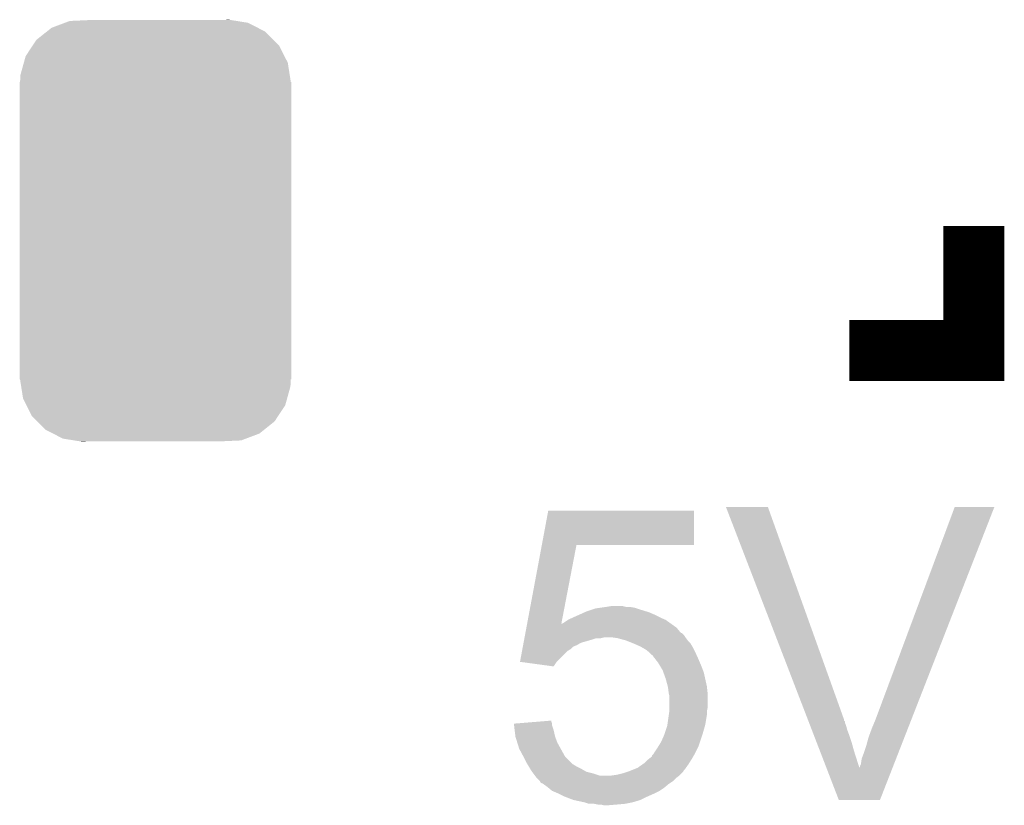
# Model space of a CAD drawing. Extents: x -52 to 48, y -3 to 57.
# Tile 53 of 96: x 8.26 to 11.54, y 7.34 to 9.95. Entities that reach past the tile are written whole.
import ezdxf

# ---------------------------------------------------------------- set-up
doc = ezdxf.new("R2010")
doc.units = 0
doc.layers.get('0').update_dxf_attribs({"linetype": 'CONTINUOUS'})
doc.layers.add('CLICK_SHIELD_FOR_RED_PITAYA_010', color=11, linetype='CONTINUOUS')
doc.layers.add('CLICK_SHIELD_FOR_RED_PITAYA_012', color=8, linetype='CONTINUOUS')

# ---------------------------------------------------------------- blocks, each defined once
blk = doc.blocks.new('CUSTOM_205')
for points in [[(-0.346054, 0.675314), (-0.301568, 0.692038), (0.3409, 0.675314), (0.308224, 0.692038)], [(-0.301568, 0.692038), (-0.285532, 0.698066), (0.308224, 0.692038), (0.27075, 0.698066)], [(-0.285532, 0.698066), (-0.220944, 0.70104), (0.27075, 0.698066), (0.25226, 0.70104)], [(0.220944, 0.70104), (0.244388, 0.702306), (0.25226, 0.70104), (0.244388, 0.702306)], [(-0.396604, 0.634998), (-0.362024, 0.662578), (0.39329, 0.634998), (0.365782, 0.662578)], [(-0.362024, 0.662578), (-0.346054, 0.675314), (0.365782, 0.662578), (0.3409, 0.675314)], [(-0.408632, 0.616798), (-0.396604, 0.634998), (0.411442, 0.616798), (0.39329, 0.634998)], [(-0.432252, 0.581054), (-0.408632, 0.616798), (0.42962, 0.581054), (0.411442, 0.616798)], [(-0.449518, 0.518744), (-0.438318, 0.559164), (0.447144, 0.518744), (0.44075, 0.559164)], [(-0.438318, 0.559164), (-0.432252, 0.581054), (0.44075, 0.559164), (0.42962, 0.581054)], [(-0.45212, -0.4953), (-0.45212, 0.4953), (0.45212, -0.4953), (0.45212, 0.4953)], [(-0.45085, 0.4953), (-0.449518, 0.518744), (0.45085, 0.4953), (0.447144, 0.518744)], [(-0.447142, -0.51874), (-0.45085, -0.4953), (0.449518, -0.51874), (0.45085, -0.4953)], [(-0.440752, -0.559164), (-0.447142, -0.51874), (0.438316, -0.559164), (0.449518, -0.51874)], [(-0.429622, -0.58105), (-0.440752, -0.559164), (0.432254, -0.58105), (0.438316, -0.559164)], [(-0.411444, -0.616798), (-0.429622, -0.58105), (0.40863, -0.616798), (0.432254, -0.58105)], [(-0.393292, -0.634996), (-0.411444, -0.616798), (0.396606, -0.634996), (0.40863, -0.616798)], [(-0.365784, -0.662578), (-0.393292, -0.634996), (0.362022, -0.662578), (0.396606, -0.634996)], [(-0.340906, -0.675312), (-0.365784, -0.662578), (0.346056, -0.675312), (0.362022, -0.662578)], [(-0.308228, -0.69204), (-0.340906, -0.675312), (0.301562, -0.69204), (0.346056, -0.675312)], [(-0.270764, -0.698066), (-0.308228, -0.69204), (0.285534, -0.698066), (0.301562, -0.69204)], [(-0.252274, -0.70104), (-0.270764, -0.698066), (0.220944, -0.70104), (0.285534, -0.698066)], [(-0.244392, -0.702308), (-0.252274, -0.70104), (-0.244392, -0.702308), (-0.220944, -0.70104)]]:
    blk.add_solid(points)

msp = doc.modelspace()

# ---------------------------------------------------------------- linework, layer by layer
at = {"layer": 'CLICK_SHIELD_FOR_RED_PITAYA_010', "const_width": 0.2032}
msp.add_lwpolyline([(11.02106, 8.84936), (11.43508, 8.84936), (11.43508, 9.26338)], dxfattribs=at)
at = {"layer": 'CLICK_SHIELD_FOR_RED_PITAYA_010'}
for points in [[(9.996422, 8.20166), (10.017782, 8.315928), (10.502868, 8.20166), (10.5029, 8.315928)], [(10.017782, 8.315928), (10.017788, 8.31596), (10.5029, 8.315928), (10.017788, 8.31596)], [(10.609616, 8.328634), (10.60961, 8.328648), (10.749284, 8.328634), (10.60961, 8.328648)], [(10.882722, 7.619996), (10.609616, 8.328634), (11.00328, 7.619996), (10.749284, 8.328634)], [(11.10742, 7.62), (11.37159, 8.32862), (11.22682, 7.62), (11.503648, 8.32862)], [(11.37159, 8.32862), (11.371606, 8.32866), (11.503648, 8.32862), (11.371606, 8.32866)], [(9.947518, 7.940042), (9.996416, 8.201632), (10.061428, 7.940042), (10.111736, 8.201632)], [(9.996416, 8.201632), (9.996422, 8.20166), (10.111736, 8.201632), (10.502868, 8.20166)], [(10.11682, 7.96798), (10.122408, 7.97052), (10.3759, 7.96798), (10.37082, 7.97052)], [(10.122408, 7.97052), (10.139172, 7.97814), (10.37082, 7.97052), (10.353042, 7.97814)], [(10.139172, 7.97814), (10.144762, 7.98068), (10.353042, 7.97814), (10.344788, 7.98068)], [(10.144762, 7.98068), (10.167622, 7.9883), (10.344788, 7.98068), (10.32002, 7.9883)], [(10.167622, 7.9883), (10.175242, 7.99084), (10.32002, 7.9883), (10.312398, 7.99084)], [(10.175242, 7.99084), (10.193006, 7.993378), (10.312398, 7.99084), (10.304782, 7.993378)], [(10.193006, 7.993378), (10.2108, 7.99592), (10.304782, 7.993378), (10.289542, 7.99592)], [(10.2108, 7.99592), (10.226042, 7.99846), (10.276842, 7.99592), (10.266682, 7.99846)], [(9.945142, 7.92734), (9.9471, 7.937814), (10.444482, 7.92734), (10.429818, 7.937814)], [(9.9471, 7.937814), (9.94751, 7.940008), (10.06098, 7.937814), (10.06094, 7.940008)], [(9.94751, 7.940008), (9.947518, 7.940042), (10.062418, 7.940008), (10.063484, 7.940042)], [(10.061416, 7.939976), (10.06094, 7.940008), (10.061416, 7.939976), (10.062418, 7.940008)], [(10.06098, 7.937814), (10.061416, 7.939976), (10.429818, 7.937814), (10.426792, 7.939976)], [(10.061416, 7.939976), (10.061428, 7.940042), (10.426792, 7.939976), (10.426698, 7.940042)], [(10.063484, 7.940042), (10.068562, 7.942582), (10.426698, 7.940042), (10.423142, 7.942582)], [(10.068562, 7.942582), (10.083798, 7.952738), (10.423142, 7.942582), (10.408922, 7.952738)], [(10.083798, 7.952738), (10.083802, 7.95274), (10.408922, 7.952738), (10.408918, 7.95274)], [(10.083802, 7.95274), (10.09396, 7.95782), (10.408918, 7.95274), (10.397066, 7.95782)], [(10.09396, 7.95782), (10.099674, 7.96036), (10.397066, 7.95782), (10.39114, 7.96036)], [(10.099674, 7.96036), (10.11682, 7.96798), (10.39114, 7.96036), (10.3759, 7.96798)], [(9.940394, 7.90194), (9.941818, 7.909554), (10.46988, 7.90194), (10.462266, 7.909554)], [(9.941818, 7.909554), (9.94182, 7.90956), (10.462266, 7.909554), (10.459718, 7.90956)], [(9.94182, 7.90956), (9.945142, 7.92734), (10.459718, 7.90956), (10.444482, 7.92734)], [(9.933748, 7.86638), (9.935646, 7.87654), (10.109194, 7.86638), (10.126978, 7.87654)], [(9.935646, 7.87654), (9.937546, 7.8867), (10.126978, 7.87654), (10.16254, 7.8867)], [(9.937546, 7.8867), (9.938496, 7.891778), (10.16254, 7.8867), (10.177778, 7.891778)], [(9.938496, 7.89178), (9.93897, 7.89432), (10.193018, 7.89178), (10.203178, 7.89432)], [(9.938496, 7.891778), (9.938496, 7.89178), (10.177778, 7.891778), (10.193018, 7.89178)], [(9.93897, 7.89432), (9.940394, 7.90194), (10.47496, 7.89432), (10.46988, 7.90194)], [(10.248898, 7.89178), (10.231118, 7.89432), (10.476866, 7.89178), (10.47496, 7.89432)], [(10.27684, 7.884162), (10.248898, 7.89178), (10.482582, 7.884162), (10.476866, 7.89178)], [(10.276846, 7.88416), (10.27684, 7.884162), (10.482582, 7.88416), (10.482582, 7.884162)], [(10.295898, 7.876538), (10.276846, 7.88416), (10.490202, 7.876538), (10.482582, 7.88416)], [(10.30224, 7.874), (10.295898, 7.876538), (10.491726, 7.874), (10.490202, 7.876538)], [(10.325098, 7.86384), (10.30224, 7.874), (10.49782, 7.86384), (10.491726, 7.874)], [(9.923784, 7.813072), (9.930424, 7.848598), (10.045732, 7.813072), (10.081258, 7.848598)], [(9.930424, 7.848598), (9.931848, 7.856218), (10.081258, 7.848598), (10.093958, 7.856218)], [(9.931848, 7.856218), (9.933272, 7.863838), (10.093958, 7.856218), (10.10159, 7.863838)], [(9.933272, 7.863838), (9.933748, 7.866378), (10.10159, 7.863838), (10.106656, 7.866378)], [(9.933748, 7.866378), (9.933748, 7.86638), (10.106656, 7.866378), (10.109194, 7.86638)], [(10.342878, 7.853682), (10.325098, 7.86384), (10.5029, 7.853682), (10.49782, 7.86384)], [(10.355578, 7.843522), (10.342878, 7.853682), (10.50798, 7.843522), (10.5029, 7.853682)], [(10.363194, 7.835906), (10.355578, 7.843522), (10.511788, 7.835906), (10.50798, 7.843522)], [(9.92402, 7.81304), (9.923784, 7.813072), (10.0457, 7.81304), (10.045732, 7.813072)], [(10.035528, 7.797802), (9.92402, 7.81304), (10.035528, 7.797802), (10.0457, 7.81304)], [(10.365708, 7.8359), (10.363194, 7.835906), (10.51179, 7.8359), (10.511788, 7.835906)], [(10.36574, 7.83336), (10.365708, 7.8359), (10.51306, 7.83336), (10.51179, 7.8359)], [(10.36574, 7.833354), (10.36574, 7.83336), (10.513064, 7.833354), (10.51306, 7.83336)], [(10.38352, 7.8105), (10.36574, 7.833354), (10.522858, 7.8105), (10.513064, 7.833354)], [(10.391142, 7.7978), (10.38352, 7.8105), (10.5283, 7.7978), (10.522858, 7.8105)], [(10.39876, 7.785102), (10.391142, 7.7978), (10.533062, 7.785102), (10.5283, 7.7978)], [(10.401534, 7.777478), (10.39876, 7.785102), (10.53592, 7.777478), (10.533062, 7.785102)], [(10.40892, 7.75716), (10.401534, 7.777478), (10.540436, 7.75716), (10.53592, 7.777478)], [(10.41585, 7.731758), (10.40892, 7.75716), (10.54608, 7.731758), (10.540436, 7.75716)], [(10.41654, 7.729222), (10.41585, 7.731758), (10.546362, 7.729222), (10.54608, 7.731758)], [(10.41908, 7.708902), (10.41654, 7.729222), (10.54862, 7.708902), (10.546362, 7.729222)], [(10.419082, 7.708898), (10.41908, 7.708902), (10.54862, 7.708898), (10.54862, 7.708902)], [(10.42162, 7.698742), (10.419082, 7.708898), (10.54862, 7.698742), (10.54862, 7.708898)], [(10.42162, 7.660638), (10.42162, 7.698742), (10.54862, 7.660638), (10.54862, 7.698742)], [(10.419078, 7.635238), (10.420892, 7.647938), (10.54608, 7.635238), (10.54608, 7.647938)], [(10.420892, 7.647938), (10.42162, 7.653022), (10.54608, 7.647938), (10.547096, 7.653022)], [(10.42162, 7.653022), (10.42162, 7.660638), (10.547096, 7.653022), (10.54862, 7.660638)], [(9.903462, 7.607268), (9.935022, 7.609844), (10.030462, 7.607268), (10.03046, 7.609844)], [(9.935022, 7.609844), (9.96602, 7.612374), (10.03046, 7.609844), (10.027926, 7.612374)], [(9.96602, 7.612374), (10.02792, 7.617426), (10.027926, 7.612374), (10.02792, 7.617426)], [(10.414724, 7.604758), (10.419078, 7.635238), (10.541, 7.604758), (10.54608, 7.635238)], [(10.883702, 7.617454), (10.882722, 7.619996), (11.003286, 7.617454), (11.00328, 7.619996)], [(10.884678, 7.614924), (10.883702, 7.617454), (11.00582, 7.614924), (11.003286, 7.617454)], [(10.886638, 7.609836), (10.884678, 7.614924), (11.005822, 7.609836), (11.00582, 7.614924)], [(10.888596, 7.604758), (10.886638, 7.609836), (11.00836, 7.604758), (11.005822, 7.609836)], [(11.09472, 7.589518), (11.10742, 7.62), (11.214912, 7.589518), (11.22682, 7.62)], [(9.904024, 7.602218), (9.903462, 7.607268), (10.030462, 7.602218), (10.030462, 7.607268)], [(9.905718, 7.586978), (9.904024, 7.602218), (10.03554, 7.586978), (10.030462, 7.602218)], [(9.906, 7.58444), (9.905718, 7.586978), (10.036106, 7.58444), (10.03554, 7.586978)], [(9.90854, 7.564122), (9.906, 7.58444), (10.040622, 7.564122), (10.036106, 7.58444)], [(10.40384, 7.5692), (10.414, 7.599682), (10.53084, 7.5692), (10.539548, 7.599682)], [(10.414, 7.599682), (10.414724, 7.604758), (10.539548, 7.599682), (10.541, 7.604758)], [(10.891532, 7.59714), (10.888596, 7.604758), (11.010898, 7.59714), (11.00836, 7.604758)], [(10.895448, 7.586978), (10.891532, 7.59714), (11.013442, 7.586978), (11.010898, 7.59714)], [(10.903278, 7.56666), (10.895448, 7.586978), (11.02106, 7.56666), (11.013442, 7.586978)], [(11.08456, 7.56158), (11.09472, 7.589518), (11.203998, 7.56158), (11.214912, 7.589518)], [(9.908542, 7.564118), (9.90854, 7.564122), (10.040622, 7.564118), (10.040622, 7.564122)], [(9.914892, 7.543798), (9.908542, 7.564118), (10.04824, 7.543798), (10.040622, 7.564118)], [(9.921238, 7.523482), (9.914892, 7.543798), (10.059532, 7.523482), (10.04824, 7.543798)], [(10.384154, 7.5311), (10.39368, 7.546342), (10.51814, 7.5311), (10.52322, 7.546342)], [(10.39368, 7.546342), (10.40384, 7.5692), (10.52322, 7.546342), (10.53084, 7.5692)], [(10.912088, 7.5438), (10.903278, 7.56666), (11.028678, 7.5438), (11.02106, 7.56666)], [(10.922856, 7.51586), (10.912088, 7.5438), (11.0363, 7.51586), (11.028678, 7.5438)], [(11.076938, 7.53364), (11.08456, 7.56158), (11.193084, 7.53364), (11.203998, 7.56158)], [(9.934912, 7.49809), (9.921238, 7.523482), (10.073642, 7.49809), (10.059532, 7.523482)], [(10.368282, 7.505704), (10.370822, 7.510782), (10.505078, 7.505704), (10.50798, 7.510782)], [(10.370822, 7.510782), (10.38098, 7.52602), (10.50798, 7.510782), (10.515598, 7.52602)], [(10.38098, 7.52602), (10.384154, 7.5311), (10.515598, 7.52602), (10.51814, 7.5311)], [(10.944362, 7.46006), (10.922856, 7.51586), (11.054114, 7.46006), (11.0363, 7.51586)], [(11.061702, 7.490464), (11.06932, 7.51078), (11.176216, 7.490464), (11.184154, 7.51078)], [(11.06932, 7.51078), (11.076938, 7.53364), (11.184154, 7.51078), (11.193084, 7.53364)], [(9.93902, 7.49046), (9.934912, 7.49809), (10.08127, 7.49046), (10.073642, 7.49809)], [(9.94664, 7.47522), (9.93902, 7.49046), (10.096502, 7.47522), (10.08127, 7.49046)], [(10.333084, 7.472682), (10.340342, 7.477762), (10.48512, 7.472682), (10.488294, 7.477762)], [(10.340342, 7.477762), (10.350502, 7.487922), (10.488294, 7.477762), (10.494644, 7.487922)], [(10.350502, 7.487922), (10.35685, 7.493), (10.494644, 7.487922), (10.49782, 7.493)], [(10.35685, 7.493), (10.3632, 7.498078), (10.49782, 7.493), (10.50072, 7.498078)], [(10.3632, 7.498078), (10.363206, 7.500626), (10.50072, 7.498078), (10.502176, 7.500626)], [(10.363206, 7.500626), (10.368282, 7.505704), (10.502176, 7.500626), (10.505078, 7.505704)], [(11.05916, 7.472684), (11.061702, 7.490464), (11.169272, 7.472684), (11.176216, 7.490464)], [(9.948166, 7.472678), (9.94664, 7.47522), (10.099042, 7.472678), (10.096502, 7.47522)], [(9.952736, 7.46506), (9.948166, 7.472678), (10.11174, 7.46506), (10.099042, 7.472678)], [(9.957308, 7.45744), (9.952736, 7.46506), (10.126978, 7.45744), (10.11174, 7.46506)], [(9.961878, 7.449822), (9.957308, 7.45744), (10.140312, 7.449822), (10.126978, 7.45744)], [(9.963788, 7.447278), (9.961878, 7.449822), (10.144764, 7.447278), (10.140312, 7.449822)], [(9.967596, 7.4422), (9.963788, 7.447278), (10.165078, 7.4422), (10.144764, 7.447278)], [(10.266678, 7.4422), (10.281948, 7.44729), (10.462252, 7.4422), (10.467338, 7.44729)], [(10.281948, 7.44729), (10.28954, 7.44982), (10.467338, 7.44729), (10.468606, 7.44982)], [(10.28954, 7.44982), (10.295878, 7.452356), (10.468606, 7.44982), (10.469878, 7.452356)], [(10.295878, 7.452356), (10.302232, 7.454898), (10.469878, 7.452356), (10.472418, 7.454898)], [(10.302232, 7.454898), (10.314942, 7.459982), (10.472418, 7.454898), (10.476048, 7.459982)], [(10.314942, 7.459982), (10.333084, 7.472682), (10.476048, 7.459982), (10.48512, 7.472682)], [(10.985496, 7.353324), (10.944362, 7.46006), (11.122642, 7.353324), (11.16434, 7.46006)], [(11.054114, 7.46006), (11.05662, 7.465064), (11.16434, 7.46006), (11.166294, 7.465064)], [(11.05662, 7.465064), (11.056622, 7.467604), (11.166294, 7.465064), (11.167286, 7.467604)], [(11.056622, 7.467604), (11.05916, 7.472684), (11.167286, 7.467604), (11.169272, 7.472684)], [(9.973312, 7.43458), (9.967596, 7.4422), (10.187944, 7.43458), (10.165078, 7.4422)], [(9.97712, 7.429502), (9.973312, 7.43458), (10.44787, 7.429502), (10.454638, 7.43458)], [(9.979662, 7.426958), (9.97712, 7.429502), (10.44448, 7.426958), (10.44787, 7.429502)], [(9.98981, 7.4168), (9.979662, 7.426958), (10.43432, 7.4168), (10.44448, 7.426958)], [(9.989818, 7.41679), (9.98981, 7.4168), (10.434304, 7.41679), (10.43432, 7.4168)], [(9.992358, 7.411724), (9.989818, 7.41679), (10.426706, 7.411724), (10.434304, 7.41679)], [(9.994894, 7.409186), (9.992358, 7.411724), (10.422898, 7.409186), (10.426706, 7.411724)], [(10.22858, 7.43458), (10.24636, 7.43712), (10.454638, 7.43458), (10.457176, 7.43712)], [(10.24636, 7.43712), (10.266678, 7.4422), (10.457176, 7.43712), (10.462252, 7.4422)], [(9.997446, 7.40918), (9.994894, 7.409186), (10.42289, 7.40918), (10.422898, 7.409186)], [(10.001002, 7.40664), (9.997446, 7.40918), (10.41908, 7.40664), (10.42289, 7.40918)], [(10.01522, 7.39648), (10.001002, 7.40664), (10.406888, 7.39648), (10.41908, 7.40664)], [(10.018272, 7.39394), (10.01522, 7.39648), (10.40384, 7.39394), (10.406888, 7.39648)], [(10.03047, 7.383782), (10.018272, 7.39394), (10.3886, 7.383782), (10.40384, 7.39394)], [(10.030476, 7.38378), (10.03047, 7.383782), (10.388598, 7.38378), (10.3886, 7.383782)], [(10.04824, 7.37616), (10.030476, 7.38378), (10.373358, 7.37616), (10.388598, 7.38378)], [(10.05332, 7.37362), (10.04824, 7.37616), (10.36828, 7.37362), (10.373358, 7.37616)], [(10.06856, 7.366), (10.05332, 7.37362), (10.351134, 7.366), (10.36828, 7.37362)], [(10.075166, 7.36346), (10.06856, 7.366), (10.34542, 7.36346), (10.351134, 7.366)], [(10.101578, 7.353302), (10.075166, 7.36346), (10.325104, 7.353302), (10.34542, 7.36346)], [(10.101598, 7.353298), (10.101578, 7.353302), (10.325098, 7.353298), (10.325104, 7.353302)], [(10.137138, 7.34568), (10.101598, 7.353298), (10.299702, 7.34568), (10.325098, 7.353298)], [(10.152378, 7.340602), (10.137138, 7.34568), (10.27431, 7.340602), (10.299702, 7.34568)], [(11.122634, 7.3533), (10.985496, 7.353324), (11.122634, 7.3533), (11.122642, 7.353324)], [(10.170158, 7.3406), (10.152378, 7.340602), (10.2743, 7.3406), (10.27431, 7.340602)], [(10.182858, 7.33806), (10.170158, 7.3406), (10.24636, 7.33806), (10.2743, 7.3406)], [(10.203178, 7.33552), (10.193018, 7.33806), (10.215882, 7.33552), (10.24636, 7.33806)]]:
    msp.add_solid(points, dxfattribs=at)

# ---------------------------------------------------------------- block references
at = {"layer": 'CLICK_SHIELD_FOR_RED_PITAYA_012'}
msp.add_blockref('CUSTOM_205', (8.70966, 9.24814), dxfattribs=at)

doc.saveas('drawing.dxf')
